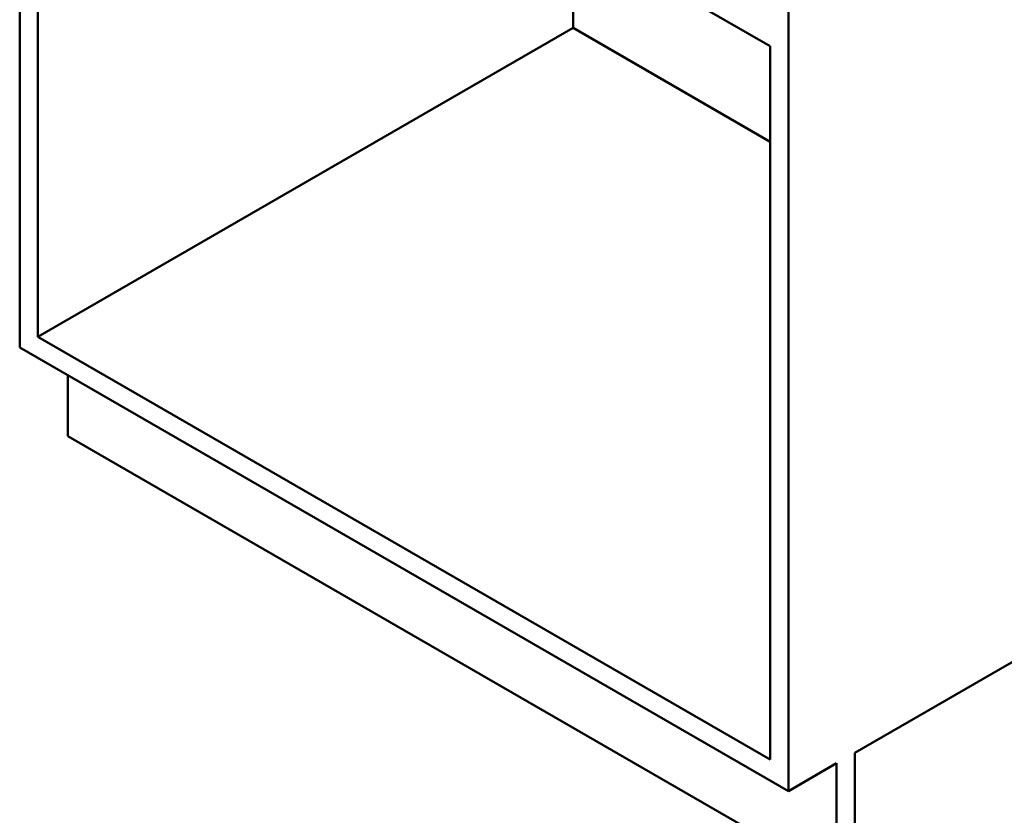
# Model space of a CAD drawing. Header units: millimetres. Extents: x 100 to 2000, y 93 to 2870.
# Tile 3 of 8: x 805 to 1529, y 732 to 1318. Entities that reach past the tile are written whole.
import ezdxf

# ---------------------------------------------------------------- set-up
doc = ezdxf.new("R2010")
doc.units = ezdxf.units.MM
doc.header["$LTSCALE"] = 10
doc.layers.add('Visible Edges(ISO)', color=7, linetype='Continuous', lineweight=50)

msp = doc.modelspace()

# ---------------------------------------------------------------- linework, layer by layer
at = {"layer": 'Visible Edges(ISO)'}
for p, q in [((804.92, 1681.27), (804.92, 1076.25)), ((818.36, 1609.01), (1357.17, 1297.93)), ((818.36, 1084), (818.36, 1609.01)), ((1212.21, 1381.62), (1212.21, 1311.4)), ((1370.61, 1354.67), (1370.61, 749.65)), ((1212.21, 1311.4), (818.36, 1084)), ((1357.17, 1227.71), (1212.21, 1311.4)), ((1357.17, 1297.93), (1357.17, 772.92)), ((1357.17, 772.92), (818.36, 1084)), ((804.92, 1076.25), (1370.61, 749.65)), ((840.28, 1010.93), (840.28, 1055.84)), ((1405.96, 684.33), (840.28, 1010.93)), ((1419.4, 777.82), (1659.81, 916.62)), ((1419.4, 692.09), (1419.4, 777.82)), ((1370.61, 749.65), (1405.96, 770.06)), ((1405.96, 770.06), (1405.96, 684.33))]:
    msp.add_line(p, q, dxfattribs=at)

doc.saveas('drawing.dxf')
